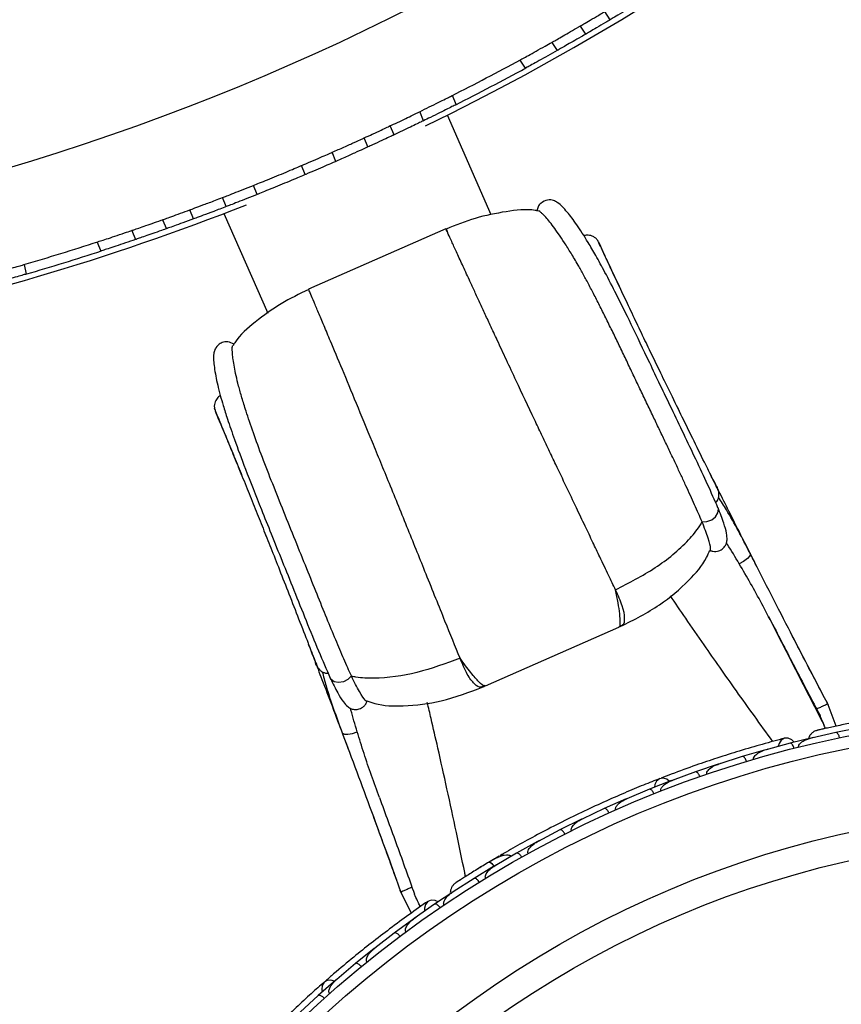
# Model space of a CAD drawing. Header units: millimetres. Extents: x 69 to 135, y 39 to 174.
# Tile 26 of 199: x 92.58 to 95.95, y 49.64 to 53.67. Entities that reach past the tile are written whole.
import ezdxf

# ---------------------------------------------------------------- set-up
doc = ezdxf.new("R2010")
doc.units = ezdxf.units.MM
doc.styles.add('SLDTEXTSTYLE0', font='TXT', dxfattribs={"width": 0.75})
doc.dimstyles.new('SLDDIMSTYLE2', dxfattribs={"dimtxt": 3.5, "dimasz": 3.302, "dimexe": 0, "dimexo": 0.0625, "dimgap": 0.875, "dimtad": 1, "dimlfac": 20, "dimrnd": 1e-09, "dimzin": 12, "dimdsep": 46, "dimtxsty": 'SLDTEXTSTYLE0', "dimsah": 1, "dimcen": 0.09, "dimadec": 0, "dimazin": 3, "dimtfac": 1, "dimtofl": 0, "dimtmove": 0, "dimatfit": 3, "dimfxl": 0, "dimfrac": 2, "dimtolj": 1, "dimtzin": 12, "dimarcsym": 0})

# ---------------------------------------------------------------- blocks, each defined once
blk = doc.blocks.new('_D_2')
at = {"color": 7, "linetype": 'Continuous', "lineweight": 18}
for p, q in [((90.3303, 84.3438), (123.2794, 84.3438)), ((122.2794, 84.3438), (122.2794, 39.3438)), ((90.3303, 39.3438), (123.2794, 39.3438))]:
    blk.add_line(p, q, dxfattribs=at)
for points in [[(122.2794, 84.3438), (121.7714, 81.0418), (122.7874, 81.0418)], [(122.2794, 39.3438), (122.7874, 42.6458), (121.7714, 42.6458)]]:
    blk.add_solid(points, dxfattribs=at)
at = {"color": 7, "linetype": 'Continuous', "lineweight": 18, "insert": (117.7677, 62.4421), "char_height": 3.5, "attachment_point": 1, "rotation": 90, "style": 'SLDTEXTSTYLE0'}
blk.add_mtext('900', dxfattribs=at)

msp = doc.modelspace()

# ---------------------------------------------------------------- linework, layer by layer
at = {"color": 7, "linetype": 'Continuous', "lineweight": 25}
for p, q in [((95.00045, 53.6735), (94.97865, 53.70707)), ((94.87715, 53.64727), (94.89897, 53.61369)), ((94.76079, 53.58064), (94.78262, 53.54702)), ((94.63023, 53.5081), (94.65203, 53.47454)), ((94.36998, 53.32628), (94.35464, 53.36346)), ((94.23616, 53.25993), (94.22087, 53.29701)), ((94.51336, 52.87424), (94.33383, 53.28244)), ((94.11526, 53.20194), (94.09998, 53.23896)), ((94.00838, 53.15241), (93.99312, 53.18941)), ((93.87724, 53.09354), (93.86198, 53.13053)), ((93.7519, 53.03932), (93.73664, 53.0763)), ((93.55555, 52.95832), (93.54029, 52.9953)), ((93.42844, 52.9084), (93.41318, 52.94539)), ((93.29393, 52.85769), (93.27866, 52.89469)), ((93.16794, 52.85449), (93.18319, 52.81751)), ((93.41845, 52.87985), (93.59798, 52.47165)), ((93.04128, 52.81044), (93.05657, 52.77339)), ((94.32741, 52.81788), (93.7652, 52.57061)), ((92.89962, 52.76313), (92.91488, 52.72613)), ((92.61039, 52.63222), (92.60214, 52.67159)), ((95.18444, 52.27401), (95.18133, 52.28042)), ((95.44174, 51.67452), (95.44129, 51.67564)), ((95.3769, 51.61686), (95.37629, 51.61831)), ((93.58422, 51.57799), (93.59218, 51.55793)), ((95.70301, 51.12375), (95.64959, 51.22845)), ((94.48951, 50.94627), (95.03505, 51.1862)), ((95.03442, 51.18761), (95.03667, 51.1875)), ((95.82933, 50.98985), (95.80926, 51.02866)), ((95.84438, 50.96105), (95.81786, 51.01215)), ((93.8548, 50.97657), (93.85428, 50.97766)), ((93.94113, 50.98539), (93.94047, 50.98682)), ((95.81708, 50.90542), (95.81709, 50.90543)), ((95.92601, 50.78112), (95.8883, 50.87952)), ((95.84551, 50.85133), (95.84556, 50.85136)), ((95.92422, 50.75534), (95.8248, 50.73278)), ((96.02078, 50.77481), (95.92421, 50.75542)), ((95.73663, 50.71145), (95.63836, 50.68479)), ((95.83272, 50.73514), (95.73662, 50.71153)), ((95.83029, 50.73403), (95.82465, 50.73277)), ((95.63555, 50.68441), (95.54112, 50.65682)), ((95.6451, 50.68662), (95.63868, 50.68489)), ((95.54113, 50.65674), (95.44468, 50.62595)), ((95.34923, 50.59382), (95.25456, 50.55895)), ((95.44191, 50.62546), (95.34921, 50.59389)), ((95.45175, 50.62821), (95.44494, 50.62606)), ((95.25183, 50.55834), (95.16085, 50.52284)), ((95.26169, 50.56158), (95.25476, 50.55905)), ((95.16087, 50.52277), (95.06799, 50.48386)), ((95.06529, 50.48313), (94.97601, 50.44372)), ((95.07496, 50.48678), (95.06811, 50.48394)), ((94.97604, 50.44365), (94.88493, 50.40072)), ((94.88226, 50.39987), (94.79469, 50.35654)), ((94.89153, 50.40383), (94.88497, 50.40076)), ((94.79472, 50.35647), (94.70533, 50.30946)), ((94.70275, 50.30852), (94.6169, 50.26126)), ((94.71147, 50.31269), (94.7053, 50.30947)), ((94.07579, 50.28738), (94.09749, 50.22817)), ((94.0853, 50.2612), (94.10855, 50.19761)), ((94.61693, 50.26119), (94.5294, 50.21013)), ((94.54477, 50.24836), (94.53741, 50.24403)), ((94.52679, 50.20903), (94.44268, 50.15778)), ((94.53485, 50.21331), (94.52931, 50.2101)), ((94.44271, 50.15771), (94.357, 50.10251)), ((94.13896, 50.11014), (94.18586, 50.01599)), ((94.36364, 50.10743), (94.28141, 50.05238)), ((94.36174, 50.10556), (94.35687, 50.10244)), ((94.28144, 50.05231), (94.19822, 49.99364)), ((94.19571, 49.99232), (94.11641, 49.93411)), ((94.20394, 49.99767), (94.19849, 49.99385)), ((94.11645, 49.93404), (94.03634, 49.87211)), ((94.03391, 49.8707), (93.9576, 49.80933)), ((94.04221, 49.87665), (94.03655, 49.8723)), ((93.95764, 49.80927), (93.88061, 49.74413)), ((93.87825, 49.74262), (93.8049, 49.67815)), ((93.88641, 49.74903), (93.88076, 49.74429)), ((93.80494, 49.67808), (93.73097, 49.60976))]:
    msp.add_line(p, q, dxfattribs=at)
at = {"color": 1, "linetype": 'Continuous', "lineweight": 25}
for p, q in [((95.27667, 52.08448), (95.27788, 52.08171)), ((93.66421, 51.37531), (93.66543, 51.37253))]:
    msp.add_line(p, q, dxfattribs=at)
at = {"color": 1, "linetype": 'Continuous', "lineweight": 25, "flags": 128}
for points in [[(95.37629, 51.61831), (95.39607, 51.61898), (95.41571, 51.62615), (95.43177, 51.63857), (95.44143, 51.65406), (95.44301, 51.66991), (95.44174, 51.67452)], [(95.57303, 51.48885), (95.57363, 51.48719), (95.57135, 51.47823), (95.56182, 51.46716), (95.54666, 51.45587), (95.52844, 51.44626)], [(93.94047, 50.98682), (93.92661, 50.97269), (93.90805, 50.96306), (93.88804, 50.95962), (93.87009, 50.96297), (93.85735, 50.97252), (93.8548, 50.97657)], [(93.90293, 50.75432), (93.90374, 50.75275), (93.91189, 50.74838), (93.92648, 50.74792), (93.94505, 50.75146), (93.96445, 50.7584)], [(94.52615, 50.20834), (94.52402, 50.21073), (94.51847, 50.21624), (94.51326, 50.22037), (94.50858, 50.22296), (94.50462, 50.2239), (94.50153, 50.22317)]]:
    msp.add_lwpolyline(points, dxfattribs=at)
at = {"color": 7, "linetype": 'Continuous', "lineweight": 25, "flags": 128}
for points in [[(95.75354, 50.71603), (95.74353, 50.72559), (95.72873, 50.73215), (95.71374, 50.73151), (95.70076, 50.72378), (95.6917, 50.7101), (95.68857, 50.69888)], [(95.2436, 50.55533), (95.23155, 50.56424), (95.21626, 50.56859), (95.2017, 50.56593), (95.18999, 50.55662), (95.18281, 50.54202), (95.18113, 50.53118)], [(94.29577, 50.0624), (94.28309, 50.06795), (94.26695, 50.06906), (94.25308, 50.06333), (94.24352, 50.05163), (94.23969, 50.03567), (94.24059, 50.02406)], [(93.87155, 49.73698), (93.85718, 49.74122), (93.84131, 49.74009), (93.82855, 49.73261), (93.82073, 49.71986), (93.81898, 49.70368), (93.8211, 49.69292)]]:
    msp.add_lwpolyline(points, dxfattribs=at)
at = {"color": 7, "linetype": 'Continuous', "lineweight": 25}
for radius in [4.575, 4.525, 4.188, 4.075]:
    msp.add_circle((96.87813, 46.2555), radius, dxfattribs=at)
for centre, radius, start, end in [((89.74517, 62.47376), 9.81066, 274.274548, 358.536033), ((89.74517, 62.47376), 10.27307, 295.974179, 336.506588), ((89.74517, 62.47376), 10.21, 296.823388, 298.598556), ((89.74517, 62.47376), 10.25, 296.806158, 298.615786), ((89.74517, 62.47376), 10.27307, 271.341767, 291.506588), ((89.74517, 62.47376), 10.21, 286.235152, 288.010321), ((89.74517, 62.47376), 10.25, 286.217922, 288.027551), ((94.55936, 50.22761), 0.02567, 70.75051, 116.23027)]:
    msp.add_arc(centre, radius, start, end, dxfattribs=at)
for points, knots in [([(95.12335, 53.74807), (95.11295, 53.74167), (95.08651, 53.72542), (95.04842, 53.70229), (95.0156, 53.68255), (95.00534, 53.67642), (95.00045, 53.6735)], [0, 0, 0, 0, 0.1821331, 0.4630256, 0.7439619, 1, 1, 1, 1]), ([(94.87715, 53.64727), (94.87853, 53.64807), (94.88129, 53.64967), (94.90277, 53.6622), (94.93431, 53.68072), (94.96205, 53.69717), (94.97715, 53.70618), (94.97865, 53.70707)], [0, 0, 0, 0, 0.2431666, 0.4863278, 0.7296432, 0.9732161, 1, 1, 1, 1]), ([(95.00045, 53.6735), (94.99393, 53.66961), (94.97387, 53.65765), (94.94322, 53.63955), (94.91534, 53.62322), (94.90095, 53.61484), (94.89952, 53.61401), (94.89897, 53.61369)], [0, 0, 0, 0, 0.1174457, 0.3609603, 0.6044637, 0.8477829, 1, 1, 1, 1]), ([(94.76079, 53.58064), (94.76189, 53.58125), (94.76408, 53.58249), (94.78117, 53.59215), (94.80632, 53.60644), (94.83765, 53.62439), (94.86368, 53.63944), (94.87784, 53.64767), (94.88113, 53.64959)], [0, 0, 0, 0, 0.188276, 0.3765455, 0.5649976, 0.7537831, 0.9427957, 1, 1, 1, 1]), ([(94.90295, 53.616), (94.89558, 53.61172), (94.87724, 53.60106), (94.84742, 53.58388), (94.81789, 53.567), (94.79566, 53.55439), (94.7842, 53.54791), (94.78306, 53.54727), (94.78262, 53.54702)], [0, 0, 0, 0, 0.1268408, 0.3157091, 0.5046785, 0.6935603, 0.8821659, 1, 1, 1, 1]), ([(94.63171, 53.50906), (94.63133, 53.50885), (94.63002, 53.50814), (94.64128, 53.51427), (94.66391, 53.52667), (94.69621, 53.54449), (94.73023, 53.56344), (94.75198, 53.57567), (94.76106, 53.58079)], [0, 0, 0, 0, 0.0796027, 0.2741179, 0.4687658, 0.6638917, 0.8595138, 1, 1, 1, 1]), ([(94.78289, 53.54718), (94.77014, 53.54), (94.74462, 53.52564), (94.7081, 53.50535), (94.6779, 53.48872), (94.65844, 53.47807), (94.65099, 53.47401), (94.6523, 53.47473), (94.65243, 53.4748)], [0, 0, 0, 0, 0.1959017, 0.3918019, 0.587695, 0.7832693, 0.9783244, 1, 1, 1, 1]), ([(94.22058, 53.29689), (94.23373, 53.30333), (94.26003, 53.3162), (94.29745, 53.33476), (94.32828, 53.35019), (94.34809, 53.36018), (94.35567, 53.36402), (94.35433, 53.36334), (94.3542, 53.36327)], [0, 0, 0, 0, 0.195906, 0.3918105, 0.587708, 0.783284, 0.9783367, 1, 1, 1, 1]), ([(94.09579, 53.23708), (94.10717, 53.24246), (94.13014, 53.25331), (94.16393, 53.26947), (94.19261, 53.28329), (94.21254, 53.29298), (94.22064, 53.29692), (94.22049, 53.29685), (94.22046, 53.29684)], [0, 0, 0, 0, 0.18567302, 0.37467222, 0.56372153, 0.75261638, 0.94119628, 1, 1, 1, 1]), ([(94.36835, 53.3256), (94.36873, 53.3258), (94.37006, 53.32647), (94.35862, 53.32069), (94.33557, 53.30909), (94.30256, 53.29262), (94.26765, 53.27537), (94.24523, 53.26442), (94.23586, 53.25985)], [0, 0, 0, 0, 0.0796076, 0.274129, 0.468782, 0.6639093, 0.859529, 1, 1, 1, 1]), ([(94.23526, 53.25955), (94.23507, 53.25946), (94.23461, 53.25924), (94.2214, 53.2528), (94.19807, 53.24151), (94.1671, 53.22663), (94.13662, 53.21212), (94.11811, 53.20339), (94.11106, 53.20006)], [0, 0, 0, 0, 0.1298756, 0.3179985, 0.5062957, 0.6949179, 0.8838151, 1, 1, 1, 1]), ([(93.99312, 53.18941), (94.00444, 53.19461), (94.03003, 53.20635), (94.06409, 53.2222), (94.08897, 53.23386), (94.10071, 53.2394), (94.09882, 53.23851), (94.09837, 53.2383)], [0, 0, 0, 0, 0.1936692, 0.4373742, 0.6810126, 0.9244234, 1, 1, 1, 1]), ([(93.86198, 53.13053), (93.87849, 53.13783), (93.9122, 53.15275), (93.9546, 53.17186), (93.98175, 53.18421), (93.99002, 53.188), (93.99312, 53.18941)], [0, 0, 0, 0, 0.2696246, 0.5505688, 0.83152, 1, 1, 1, 1]), ([(94.11364, 53.20127), (94.11359, 53.20125), (94.11346, 53.20119), (94.09639, 53.19315), (94.06675, 53.1793), (94.03482, 53.16452), (94.01444, 53.15519), (94.00838, 53.15241)], [0, 0, 0, 0, 0.1675118, 0.4104875, 0.653613, 0.8969996, 1, 1, 1, 1]), ([(93.73664, 53.0763), (93.74252, 53.0788), (93.76253, 53.08731), (93.79598, 53.10169), (93.8308, 53.11683), (93.85277, 53.12647), (93.85946, 53.12942), (93.86198, 53.13053)], [0, 0, 0, 0, 0.10326396, 0.35198502, 0.60074338, 0.84951843, 1, 1, 1, 1]), ([(94.00838, 53.15241), (94.00275, 53.14984), (93.99133, 53.14462), (93.95489, 53.1281), (93.91471, 53.11009), (93.88736, 53.09801), (93.87724, 53.09354)], [0, 0, 0, 0, 0.2733504, 0.5540547, 0.8349374, 1, 1, 1, 1]), ([(93.87724, 53.09354), (93.87267, 53.09153), (93.86344, 53.08746), (93.8339, 53.07454), (93.79624, 53.05824), (93.76712, 53.04579), (93.75244, 53.03955), (93.7519, 53.03932)], [0, 0, 0, 0, 0.2436194, 0.4925038, 0.7414494, 0.9904144, 1, 1, 1, 1]), ([(93.54029, 52.9953), (93.54785, 52.99833), (93.56297, 53.00439), (93.59712, 53.01823), (93.63511, 53.03379), (93.67367, 53.04977), (93.70809, 53.0642), (93.72765, 53.07248), (93.73544, 53.07579), (93.73664, 53.0763)], [0, 0, 0, 0, 0.1617663, 0.3235327, 0.4852962, 0.6470493, 0.8088008, 0.970562, 1, 1, 1, 1]), ([(93.7519, 53.03932), (93.7444, 53.03614), (93.72941, 53.02978), (93.69543, 53.01551), (93.65752, 52.99976), (93.6189, 52.98391), (93.58433, 52.96988), (93.56462, 52.96196), (93.55676, 52.95881), (93.55555, 52.95832)], [0, 0, 0, 0, 0.1617663, 0.3235327, 0.4852962, 0.6470494, 0.8088009, 0.9705621, 1, 1, 1, 1]), ([(93.41318, 52.94539), (93.41797, 52.94723), (93.42754, 52.95092), (93.45804, 52.96276), (93.49667, 52.97791), (93.52567, 52.98947), (93.54029, 52.9953)], [0, 0, 0, 0, 0.2489388, 0.4978757, 0.7468562, 1, 1, 1, 1]), ([(93.27866, 52.89469), (93.28468, 52.89691), (93.29671, 52.90135), (93.33491, 52.91559), (93.37587, 52.93107), (93.40332, 52.9416), (93.41318, 52.94539)], [0, 0, 0, 0, 0.2807833, 0.5615613, 0.8424678, 1, 1, 1, 1]), ([(93.55555, 52.95832), (93.54117, 52.95259), (93.51242, 52.94112), (93.47388, 52.926), (93.44303, 52.91402), (93.43333, 52.91029), (93.42844, 52.9084)], [0, 0, 0, 0, 0.2489772, 0.4979533, 0.746951, 1, 1, 1, 1]), ([(95.4413, 51.67563), (95.4279, 51.70619), (95.40173, 51.76589), (95.35223, 51.87083), (95.30223, 51.97562), (95.25299, 52.07831), (95.2061, 52.17629), (95.14987, 52.29405), (95.08845, 52.42221), (95.02793, 52.54508), (94.98008, 52.63752), (94.94184, 52.70733), (94.9022, 52.77505), (94.86218, 52.83687), (94.82887, 52.88149), (94.80289, 52.90972), (94.78971, 52.92237), (94.76925, 52.93372), (94.74512, 52.93803), (94.71909, 52.92751), (94.70405, 52.90803), (94.7014, 52.89597), (94.70011, 52.89005)], [0, 0, 0, 0, 0.0580747, 0.1134531, 0.1656837, 0.2156677, 0.2627855, 0.307573, 0.3888438, 0.4600261, 0.5208047, 0.5742062, 0.6229539, 0.7064506, 0.7910603, 0.8420875, 0.8978268, 0.9241188, 0.9496719, 0.9751537, 0.9878061, 1, 1, 1, 1]), ([(93.16934, 52.85507), (93.16891, 52.85492), (93.16674, 52.85415), (93.17818, 52.85821), (93.20307, 52.86713), (93.23862, 52.87998), (93.26599, 52.89003), (93.27866, 52.89469)], [0, 0, 0, 0, 0.0603102, 0.3034283, 0.5465934, 0.7899961, 1, 1, 1, 1]), ([(93.42844, 52.9084), (93.41087, 52.90167), (93.37574, 52.88821), (93.33205, 52.87182), (93.30508, 52.8618), (93.29687, 52.85877), (93.29393, 52.85769)], [0, 0, 0, 0, 0.280981, 0.5619613, 0.8429377, 1, 1, 1, 1]), ([(94.70761, 52.88965), (94.70292, 52.89064), (94.65934, 52.89983), (94.5703, 52.88818), (94.44758, 52.86415), (94.36783, 52.83205), (94.32825, 52.81613)], [0, 0, 0, 0, 0.0368028, 0.3418557, 0.673422, 1, 1, 1, 1]), ([(94.70407, 52.89307), (94.70235, 52.89349), (94.70028, 52.89398), (94.70058, 52.89161), (94.70063, 52.89121)], [0, 0, 0, 0, 0.8305314, 1, 1, 1, 1]), ([(95.37629, 51.61831), (95.37161, 51.62929), (95.36222, 51.65133), (95.34612, 51.6875), (95.32881, 51.72562), (95.3103, 51.76582), (95.29078, 51.80799), (95.26986, 51.85266), (95.2476, 51.89935), (95.22434, 51.94827), (95.20048, 51.99822), (95.17534, 52.05085), (95.14913, 52.10577), (95.12189, 52.16291), (95.09464, 52.22006), (95.0675, 52.27696), (95.04066, 52.33291), (95.01417, 52.38774), (94.98813, 52.4409), (94.96266, 52.49215), (94.93791, 52.54083), (94.91386, 52.58685), (94.89064, 52.62983), (94.86555, 52.67459), (94.83934, 52.71922), (94.81285, 52.76154), (94.78881, 52.79738), (94.76726, 52.82713), (94.74826, 52.85122), (94.7337, 52.86786), (94.72274, 52.87906), (94.71484, 52.88616), (94.70991, 52.8901), (94.70815, 52.89097), (94.7079, 52.8911)], [0, 0, 0, 0, 0.0232839, 0.0467475, 0.0700275, 0.0934568, 0.1173216, 0.1413213, 0.1668299, 0.1924795, 0.2185517, 0.2447627, 0.273992, 0.3034099, 0.3334106, 0.3636083, 0.3942093, 0.4250126, 0.4564296, 0.4880478, 0.5201196, 0.5523808, 0.5851896, 0.6181676, 0.6637758, 0.709741, 0.7553362, 0.8011913, 0.8477631, 0.8945486, 0.9276884, 0.9608905, 0.9942754, 1, 1, 1, 1]), ([(93.04128, 52.81044), (93.04248, 52.81085), (93.04486, 52.81166), (93.06343, 52.81801), (93.09078, 52.82744), (93.12487, 52.83933), (93.15322, 52.84934), (93.16866, 52.85483), (93.17224, 52.85611)], [0, 0, 0, 0, 0.188276, 0.3765455, 0.5649976, 0.7537831, 0.9427957, 1, 1, 1, 1]), ([(93.29393, 52.85769), (93.27924, 52.85229), (93.24985, 52.84149), (93.21391, 52.82852), (93.19093, 52.82029), (93.18154, 52.81696), (93.18359, 52.81769), (93.18379, 52.81775)], [0, 0, 0, 0, 0.2437388, 0.4874799, 0.7311392, 0.9745527, 1, 1, 1, 1]), ([(92.90125, 52.7638), (92.90083, 52.76367), (92.89942, 52.76321), (92.91161, 52.76717), (92.93613, 52.77519), (92.97116, 52.78678), (93.00809, 52.79915), (93.03171, 52.80718), (93.04158, 52.81054)], [0, 0, 0, 0, 0.0796027, 0.2741179, 0.4687658, 0.6638917, 0.8595138, 1, 1, 1, 1]), ([(93.18752, 52.81908), (93.17949, 52.81623), (93.1595, 52.80912), (93.12704, 52.79771), (93.09491, 52.78655), (93.07074, 52.77823), (93.05828, 52.77397), (93.05704, 52.77355), (93.05657, 52.77339)], [0, 0, 0, 0, 0.1268408, 0.3157091, 0.5046785, 0.6935603, 0.8821659, 1, 1, 1, 1]), ([(95.02214, 51.33916), (95.01292, 51.35853), (94.99342, 51.39948), (94.96155, 51.46627), (94.92902, 51.53444), (94.897, 51.60155), (94.84691, 51.70648), (94.79642, 51.81262), (94.7486, 51.91338), (94.71941, 51.97492), (94.6741, 52.07033), (94.6109, 52.20442), (94.55127, 52.33231), (94.5101, 52.42084), (94.48547, 52.47392), (94.46336, 52.52169), (94.44254, 52.56675), (94.41877, 52.6183), (94.39363, 52.67298), (94.36945, 52.7257), (94.35012, 52.76793), (94.33362, 52.80407), (94.32435, 52.82449), (94.33001, 52.81215), (94.33295, 52.80575)], [0, 0, 0, 0, 0.03326948, 0.0703639, 0.09738247, 0.12632433, 0.15726365, 0.22826844, 0.25245465, 0.27685088, 0.30144547, 0.36688455, 0.44123991, 0.47184342, 0.4984321, 0.52567317, 0.55362954, 0.58236267, 0.63137497, 0.68358955, 0.73919753, 0.7982749, 0.89550697, 1, 1, 1, 1]), ([(93.05686, 52.77349), (93.043, 52.76878), (93.01528, 52.75935), (92.97565, 52.74612), (92.94292, 52.73532), (92.92183, 52.72843), (92.91375, 52.72581), (92.91518, 52.72627), (92.91532, 52.72632)], [0, 0, 0, 0, 0.1959017, 0.3918019, 0.587695, 0.7832693, 0.9783244, 1, 1, 1, 1]), ([(94.95017, 52.76845), (94.94742, 52.77197), (94.94202, 52.77887), (94.92841, 52.788), (94.91113, 52.79224), (94.89774, 52.79143), (94.89264, 52.78898), (94.89224, 52.78879)], [0, 0, 0, 0, 0.1882667, 0.3687179, 0.6949476, 0.9764531, 1, 1, 1, 1]), ([(95.4432, 51.74379), (95.44426, 51.742), (95.44634, 51.73848), (95.4357, 51.76054), (95.41879, 51.79509), (95.39123, 51.85113), (95.35186, 51.93107), (95.30283, 52.03087), (95.25617, 52.12621), (95.21365, 52.21358), (95.1744, 52.29471), (95.13619, 52.37415), (95.09762, 52.45488), (95.05984, 52.53453), (95.02504, 52.60838), (94.9951, 52.6722), (94.97152, 52.72254), (94.95537, 52.75663), (94.94716, 52.77341), (94.94736, 52.77199), (94.94744, 52.77148)], [0, 0, 0, 0, 0.0392938, 0.0770998, 0.113189, 0.1476361, 0.2119867, 0.271309, 0.3258307, 0.375294, 0.4202137, 0.4667915, 0.5190458, 0.5770472, 0.6405752, 0.7096461, 0.7847096, 0.8649409, 0.9510404, 1, 1, 1, 1]), ([(95.03779, 52.58149), (95.02569, 52.60731), (94.99859, 52.66509), (94.9677, 52.73173), (94.95834, 52.75194), (94.95339, 52.7626)], [0, 0, 0, 0, 0.2761491, 0.6180474, 1, 1, 1, 1]), ([(92.45813, 52.6308), (92.47224, 52.6347), (92.50045, 52.64252), (92.54066, 52.65389), (92.57379, 52.66339), (92.5951, 52.66957), (92.60325, 52.67195), (92.60182, 52.67153), (92.60167, 52.67149)], [0, 0, 0, 0, 0.195906, 0.3918105, 0.587708, 0.783284, 0.9783367, 1, 1, 1, 1]), ([(92.60866, 52.63186), (92.60908, 52.63198), (92.61051, 52.6324), (92.5982, 52.62882), (92.5734, 52.62166), (92.53793, 52.61153), (92.50044, 52.60099), (92.4764, 52.59435), (92.46634, 52.59157)], [0, 0, 0, 0, 0.0796076, 0.274129, 0.468782, 0.6639093, 0.859529, 1, 1, 1, 1]), ([(93.76592, 52.56881), (93.72744, 52.5504), (93.64989, 52.51331), (93.54921, 52.43912), (93.48027, 52.38112), (93.45746, 52.34251), (93.45487, 52.33811)], [0, 0, 0, 0, 0.3258151, 0.6566068, 0.960947, 1, 1, 1, 1]), ([(93.76699, 52.56651), (93.76629, 52.56816), (93.76484, 52.57157), (93.76577, 52.56937), (93.76624, 52.56823)], [0, 0, 0, 0, 0.4858882, 1, 1, 1, 1]), ([(95.06551, 52.52269), (95.05796, 52.53868), (95.04214, 52.5722), (95.03577, 52.58579), (95.03243, 52.5929)], [0, 0, 0, 0, 0.4769183, 1, 1, 1, 1]), ([(93.46013, 52.34469), (93.45193, 52.34893), (93.4365, 52.35691), (93.41216, 52.35302), (93.39694, 52.34374), (93.38438, 52.32992), (93.38062, 52.32005), (93.37561, 52.30114), (93.37625, 52.27377), (93.38256, 52.22239), (93.39862, 52.15393), (93.4163, 52.0919), (93.4345, 52.03359), (93.4633, 51.94978), (93.50825, 51.82918), (93.56109, 51.69585), (93.61309, 51.56664), (93.658, 51.45521), (93.70624, 51.33506), (93.75647, 51.2101), (93.80795, 51.08326), (93.83859, 51.01343), (93.85429, 50.97764)], [0, 0, 0, 0, 0.01565892, 0.02946053, 0.04051143, 0.04888374, 0.07244277, 0.10196294, 0.16179055, 0.26271075, 0.34899779, 0.38665905, 0.43162636, 0.4908524, 0.56444097, 0.65211699, 0.70107354, 0.75382414, 0.80988487, 0.86912934, 0.93292829, 1, 1, 1, 1]), ([(93.94047, 50.98682), (93.93554, 50.99769), (93.92564, 51.01951), (93.9046, 51.06792), (93.87646, 51.13472), (93.83932, 51.22418), (93.79994, 51.32196), (93.7566, 51.42941), (93.71064, 51.54335), (93.66316, 51.66077), (93.61729, 51.7754), (93.57499, 51.8841), (93.53805, 51.98424), (93.5111, 52.06413), (93.49194, 52.12662), (93.47421, 52.19078), (93.45976, 52.25614), (93.45335, 52.30454), (93.45253, 52.33044), (93.45385, 52.33627), (93.45434, 52.33844)], [0, 0, 0, 0, 0.0232979, 0.0467755, 0.093476, 0.1413362, 0.1924896, 0.2447696, 0.3034049, 0.3635903, 0.424981, 0.4880039, 0.5523288, 0.6181134, 0.663749, 0.7097417, 0.8011835, 0.8945442, 0.9609104, 1, 1, 1, 1]), ([(93.40436, 52.13442), (93.40413, 52.13433), (93.39907, 52.13227), (93.38961, 52.12303), (93.38104, 52.10746), (93.37857, 52.09125), (93.38001, 52.08261), (93.38074, 52.0782)], [0, 0, 0, 0, 0.0131336, 0.2976412, 0.62735, 0.8097256, 1, 1, 1, 1]), ([(93.38036, 52.08226), (93.38003, 52.08267), (93.37912, 52.08377), (93.38594, 52.06638), (93.40016, 52.03144), (93.42132, 51.98004), (93.44813, 51.91484), (93.47904, 51.83928), (93.51221, 51.7576), (93.54565, 51.67461), (93.57838, 51.59276), (93.61164, 51.509), (93.6473, 51.41861), (93.68604, 51.31978), (93.72646, 51.2162), (93.75877, 51.13316), (93.78145, 51.07497), (93.79548, 51.03916), (93.80455, 51.01641), (93.80337, 51.02032), (93.80277, 51.02231)], [0, 0, 0, 0, 0.0489596, 0.1350591, 0.2152904, 0.2903539, 0.3594248, 0.4229528, 0.4809542, 0.5332085, 0.5797863, 0.624706, 0.6741693, 0.728691, 0.7880133, 0.8523639, 0.886811, 0.9229002, 0.9607062, 1, 1, 1, 1]), ([(93.38288, 52.07187), (93.3874, 52.06102), (93.39597, 52.04045), (93.424, 51.97316), (93.448, 51.9148), (93.45858, 51.88907)], [0, 0, 0, 0, 0.38448482, 0.72864978, 1, 1, 1, 1]), ([(93.45454, 51.89892), (93.45857, 51.88913), (93.46544, 51.87244), (93.48372, 51.82759), (93.49127, 51.80904)], [0, 0, 0, 0, 0.5863507, 1, 1, 1, 1]), ([(95.60127, 51.43351), (95.59163, 51.45249), (95.56751, 51.5), (95.5327, 51.56904), (95.49364, 51.64673), (95.45278, 51.72831), (95.4247, 51.78471), (95.40951, 51.81523)], [0, 0, 0, 0, 0.1396906, 0.3497788, 0.5243688, 0.7426499, 1, 1, 1, 1]), ([(95.44057, 51.75255), (95.43902, 51.75568), (95.43725, 51.75925), (95.43325, 51.7673), (95.43277, 51.76827)], [0, 0, 0, 0, 0.8790963, 1, 1, 1, 1]), ([(95.43395, 51.76408), (95.43441, 51.76362), (95.4376, 51.7604), (95.43882, 51.75641), (95.43986, 51.753)], [0, 0, 0, 0, 0.1439656, 1, 1, 1, 1]), ([(95.4322, 51.69607), (95.43374, 51.6975), (95.43767, 51.70114), (95.44195, 51.70989), (95.44533, 51.72094), (95.44621, 51.73376), (95.44408, 51.74235), (95.44299, 51.74674)], [0, 0, 0, 0, 0.1249874, 0.3201178, 0.5327941, 0.7609321, 1, 1, 1, 1]), ([(95.57302, 51.48886), (95.54124, 51.55047), (95.4993, 51.63178), (95.45479, 51.70118), (95.444, 51.718)], [0, 0, 0, 0, 0.75770666, 1, 1, 1, 1]), ([(95.40853, 51.5005), (95.4126, 51.49912), (95.42065, 51.49639), (95.43318, 51.49621), (95.4446, 51.49862), (95.45669, 51.50413), (95.46618, 51.51229), (95.47268, 51.52156), (95.47727, 51.53132), (95.47978, 51.54634), (95.47695, 51.57268), (95.46564, 51.61431), (95.45026, 51.65306), (95.44175, 51.67452)], [0, 0, 0, 0, 0.03720755, 0.07350245, 0.10770547, 0.13893754, 0.19087566, 0.21540361, 0.25125999, 0.36267414, 0.52494706, 0.73695756, 1, 1, 1, 1]), ([(95.02214, 51.33916), (95.07737, 51.36773), (95.18646, 51.42415), (95.30139, 51.51794), (95.35824, 51.58606), (95.37369, 51.61155), (95.3769, 51.61686)], [0, 0, 0, 0, 0.3990712, 0.7882654, 0.955896, 1, 1, 1, 1]), ([(95.409, 51.50194), (95.41046, 51.50279), (95.41379, 51.50473), (95.4039, 51.54682), (95.38586, 51.5936), (95.3769, 51.61686)], [0, 0, 0, 0, 0.28124371, 0.6426258, 1, 1, 1, 1]), ([(95.52844, 51.44626), (95.5126, 51.47304), (95.49532, 51.50225), (95.47754, 51.52929), (95.47606, 51.53154)], [0, 0, 0, 0, 0.9169937, 1, 1, 1, 1]), ([(95.04375, 51.19005), (95.09818, 51.21736), (95.19933, 51.26812), (95.31515, 51.36714), (95.38485, 51.44569), (95.4039, 51.49195), (95.40816, 51.50231)], [0, 0, 0, 0, 0.3716223, 0.6906097, 0.9306644, 1, 1, 1, 1]), ([(95.89343, 50.86765), (95.83834, 50.97281), (95.75573, 51.13048), (95.64988, 51.33832), (95.59871, 51.43854), (95.57304, 51.48882)], [0, 0, 0, 0, 0.4994626, 0.7488638, 1, 1, 1, 1]), ([(95.6658, 51.19703), (95.65089, 51.22569), (95.62119, 51.28278), (95.57539, 51.36609), (95.54411, 51.41951), (95.52844, 51.44626)], [0, 0, 0, 0, 0.3348541, 0.6668524, 1, 1, 1, 1]), ([(95.6658, 51.19703), (95.69765, 51.13517), (95.76205, 51.01013), (95.82699, 50.88665), (95.8598, 50.82426)], [0, 0, 0, 0, 0.4947124, 1, 1, 1, 1]), ([(95.03669, 51.18737), (95.03988, 51.18878), (95.04336, 51.19031), (95.04683, 51.19186), (95.04711, 51.19199)], [0, 0, 0, 0, 0.9189601, 1, 1, 1, 1]), ([(95.86688, 50.91811), (95.83548, 50.97809), (95.79221, 51.06077), (95.75015, 51.14255), (95.7386, 51.165)], [0, 0, 0, 0, 0.7255139, 1, 1, 1, 1]), ([(93.76403, 51.11843), (93.77203, 51.09762), (93.79026, 51.05027), (93.82256, 50.96589), (93.86395, 50.8571), (93.90014, 50.76156), (93.92295, 50.70057), (93.92809, 50.68682)], [0, 0, 0, 0, 0.1578109, 0.3591324, 0.6098691, 0.9119923, 1, 1, 1, 1]), ([(95.87731, 50.78425), (95.83571, 50.86481), (95.77776, 50.97705), (95.71946, 51.09146), (95.70301, 51.12375)], [0, 0, 0, 0, 0.7177748, 1, 1, 1, 1]), ([(93.79177, 51.04654), (93.79216, 51.04553), (93.79539, 51.03715), (93.79682, 51.03343), (93.79809, 51.03017)], [0, 0, 0, 0, 0.1209037, 1, 1, 1, 1]), ([(93.79823, 51.031), (93.79642, 51.03407), (93.79431, 51.03766), (93.79409, 51.04219), (93.79406, 51.04284)], [0, 0, 0, 0, 0.85603439, 1, 1, 1, 1]), ([(94.38556, 51.0592), (94.32718, 51.0378), (94.21187, 50.99553), (94.06507, 50.97421), (93.97644, 50.97834), (93.94722, 50.98418), (93.94113, 50.9854)], [0, 0, 0, 0, 0.3990709, 0.7882653, 0.9558965, 1, 1, 1, 1]), ([(93.80254, 51.02202), (93.8045, 51.01911), (93.80886, 51.01262), (93.81819, 51.00531), (93.82859, 51.00032), (93.83796, 50.99756), (93.84332, 50.998), (93.84542, 50.99817)], [0, 0, 0, 0, 0.1955068, 0.436367, 0.6609032, 0.8669151, 1, 1, 1, 1]), ([(93.82123, 51.00429), (93.82634, 50.98497), (93.84741, 50.90525), (93.87899, 50.81939), (93.90292, 50.75433)], [0, 0, 0, 0, 0.2422933, 1, 1, 1, 1]), ([(93.85481, 50.97656), (93.86487, 50.95579), (93.88303, 50.91826), (93.90607, 50.88179), (93.92357, 50.86191), (93.93634, 50.8536), (93.94663, 50.85039), (93.95786, 50.84892), (93.97028, 50.8504), (93.98252, 50.85558), (93.99202, 50.86237), (94.00036, 50.87173), (94.00378, 50.87951), (94.00551, 50.88344)], [0, 0, 0, 0, 0.26304244, 0.47505294, 0.63732586, 0.74874001, 0.78459639, 0.80912434, 0.86106246, 0.89229453, 0.92649755, 0.96279245, 1, 1, 1, 1]), ([(94.00413, 50.88407), (94.00252, 50.88357), (93.99884, 50.88242), (93.9745, 50.91816), (93.95221, 50.96307), (93.94113, 50.9854)], [0, 0, 0, 0, 0.2812437, 0.6426258, 1, 1, 1, 1]), ([(94.00442, 50.88493), (94.01495, 50.88107), (94.06191, 50.86385), (94.16691, 50.86214), (94.31818, 50.88057), (94.42395, 50.92083), (94.48086, 50.94249)], [0, 0, 0, 0, 0.0693356, 0.3093903, 0.6283777, 1, 1, 1, 1]), ([(94.47716, 50.94132), (94.47745, 50.94144), (94.48093, 50.94295), (94.48441, 50.94448), (94.48761, 50.94588)], [0, 0, 0, 0, 0.08103987, 1, 1, 1, 1]), ([(95.89082, 50.87118), (95.89095, 50.87127), (95.89141, 50.8716), (95.88686, 50.86973), (95.87772, 50.86579), (95.86467, 50.86), (95.85356, 50.85499), (95.84716, 50.85208), (95.84585, 50.85148), (95.84556, 50.85136)], [0, 0, 0, 0, 0.0804075, 0.2960396, 0.5117596, 0.7281223, 0.9444766, 0.9880156, 1, 1, 1, 1]), ([(93.96445, 50.7584), (93.95559, 50.78807), (93.94593, 50.82043), (93.93759, 50.85207), (93.93689, 50.8547)], [0, 0, 0, 0, 0.9170147, 1, 1, 1, 1]), ([(96.00505, 50.79735), (95.99564, 50.79552), (95.97686, 50.79187), (95.94785, 50.786), (95.92009, 50.78021), (95.895, 50.7748), (95.87379, 50.77012), (95.85796, 50.76656), (95.84784, 50.76424), (95.84663, 50.76395), (95.84604, 50.76381)], [0, 0, 0, 0, 0.1253341, 0.2502351, 0.3757048, 0.5015073, 0.6270811, 0.7524027, 0.8783335, 1, 1, 1, 1]), ([(95.88172, 50.7718), (95.87943, 50.77743), (95.87291, 50.79342), (95.86556, 50.81118), (95.86084, 50.82212), (95.86007, 50.8237), (95.8598, 50.82426)], [0, 0, 0, 0, 0.2829456, 0.8046752, 0.9313002, 1, 1, 1, 1]), ([(93.90294, 50.75429), (93.92265, 50.70139), (93.96194, 50.59594), (94.04358, 50.37746), (94.10397, 50.21002), (94.14424, 50.09834)], [0, 0, 0, 0, 0.2511362, 0.5005374, 1, 1, 1, 1]), ([(94.05532, 50.48872), (94.04427, 50.51908), (94.02226, 50.57956), (93.99181, 50.66961), (93.97358, 50.72877), (93.96445, 50.7584)], [0, 0, 0, 0, 0.33485411, 0.66685241, 1, 1, 1, 1]), ([(95.84613, 50.76384), (95.84217, 50.76241), (95.83444, 50.75962), (95.82482, 50.75224), (95.81785, 50.7436), (95.81332, 50.73617), (95.81252, 50.73147), (95.81229, 50.73012)], [0, 0, 0, 0, 0.25091, 0.490928, 0.714443, 0.9181712, 1, 1, 1, 1]), ([(95.87354, 50.77008), (95.86623, 50.76844), (95.85159, 50.76516), (95.84801, 50.76429), (95.84623, 50.76386)], [0, 0, 0, 0, 0.4997894, 1, 1, 1, 1]), ([(95.93948, 50.73318), (95.93912, 50.73471), (95.93816, 50.73876), (95.93584, 50.74488), (95.93247, 50.75079), (95.92864, 50.75474), (95.92582, 50.7557), (95.92439, 50.75554), (95.92413, 50.75549), (95.9241, 50.75548)], [0, 0, 0, 0, 0.1153787, 0.305714, 0.5012752, 0.7256734, 0.9502371, 0.9934744, 1, 1, 1, 1]), ([(95.71479, 50.73181), (95.68502, 50.7239), (95.62839, 50.70887), (95.53327, 50.681), (95.44159, 50.65211), (95.34808, 50.62039), (95.27089, 50.59272), (95.22244, 50.57383), (95.20839, 50.56835)], [0, 0, 0, 0, 0.2180556, 0.4147202, 0.5912036, 0.7489875, 0.9272426, 1, 1, 1, 1]), ([(95.753, 50.68999), (95.75257, 50.6915), (95.75144, 50.69551), (95.74886, 50.70153), (95.74526, 50.7073), (95.74127, 50.71109), (95.73842, 50.71192), (95.73699, 50.71171), (95.73674, 50.71165), (95.73671, 50.71164)], [0, 0, 0, 0, 0.1152798, 0.3056806, 0.5012898, 0.7256609, 0.9501956, 0.9934701, 1, 1, 1, 1]), ([(95.77205, 50.69479), (95.77196, 50.69519), (95.77161, 50.69666), (95.77167, 50.69979), (95.77341, 50.70484), (95.7802, 50.71367), (95.79272, 50.72185), (95.80879, 50.72888), (95.81928, 50.73198), (95.82466, 50.73325), (95.82474, 50.73327)], [0, 0, 0, 0, 0.0165279, 0.0607653, 0.1238722, 0.2334997, 0.5249132, 0.7588895, 0.9964268, 1, 1, 1, 1]), ([(95.58765, 50.64473), (95.58741, 50.6458), (95.5871, 50.64718), (95.58722, 50.65009), (95.58853, 50.65497), (95.5931, 50.66122), (95.60378, 50.67074), (95.61912, 50.67893), (95.63255, 50.68366), (95.63841, 50.6853), (95.63849, 50.68532)], [0, 0, 0, 0, 0.04399244, 0.05654248, 0.11821178, 0.24858393, 0.3779124, 0.73392078, 0.99642285, 1, 1, 1, 1]), ([(95.55845, 50.63604), (95.55839, 50.63625), (95.55756, 50.63894), (95.55557, 50.64401), (95.55205, 50.65021), (95.54801, 50.65495), (95.54427, 50.65716), (95.54206, 50.65719), (95.54121, 50.65694), (95.54118, 50.65693)], [0, 0, 0, 0, 0.0163611, 0.206885, 0.3985455, 0.5994314, 0.8309806, 0.9934816, 1, 1, 1, 1]), ([(95.36745, 50.57389), (95.36689, 50.57536), (95.36541, 50.57926), (95.3623, 50.58503), (95.35819, 50.59044), (95.35386, 50.59386), (95.35093, 50.59443), (95.34952, 50.59409), (95.34928, 50.59401), (95.34924, 50.594)], [0, 0, 0, 0, 0.1157169, 0.3058088, 0.5011944, 0.7257089, 0.9503963, 0.9934905, 1, 1, 1, 1]), ([(95.39597, 50.58376), (95.39573, 50.58457), (95.39528, 50.58611), (95.39528, 50.58924), (95.39661, 50.59439), (95.40076, 50.60056), (95.41086, 50.61044), (95.42573, 50.61926), (95.43896, 50.62458), (95.44469, 50.62646), (95.44477, 50.62649)], [0, 0, 0, 0, 0.0336188, 0.0647198, 0.1259403, 0.2511281, 0.3754616, 0.735616, 0.9964191, 1, 1, 1, 1]), ([(95.20322, 50.56657), (95.18178, 50.55814), (95.13898, 50.54132), (95.0598, 50.50839), (94.97361, 50.47051), (94.8827, 50.42831), (94.79095, 50.38314), (94.70226, 50.33709), (94.61891, 50.29154), (94.57148, 50.26419), (94.54776, 50.2505)], [0, 0, 0, 0, 0.1251424, 0.2497929, 0.374676, 0.4998622, 0.6249666, 0.7502587, 0.8750633, 1, 1, 1, 1]), ([(95.20785, 50.51471), (95.20765, 50.51525), (95.20703, 50.51696), (95.20688, 50.52033), (95.20869, 50.52743), (95.21455, 50.53502), (95.22933, 50.54809), (95.24332, 50.55521), (95.25453, 50.55945), (95.25461, 50.55948)], [0, 0, 0, 0, 0.02335, 0.0734618, 0.134698, 0.325553, 0.4727956, 0.9964114, 1, 1, 1, 1]), ([(95.17993, 50.50365), (95.17931, 50.5051), (95.17766, 50.50893), (95.1743, 50.51455), (95.16996, 50.51978), (95.16547, 50.523), (95.16252, 50.52344), (95.16113, 50.52304), (95.16088, 50.52295), (95.16085, 50.52293)], [0, 0, 0, 0, 0.1158119, 0.3058371, 0.5011744, 0.7257197, 0.95044, 0.9934949, 1, 1, 1, 1]), ([(94.05531, 50.48872), (94.07938, 50.42344), (94.12802, 50.29146), (94.17514, 50.16015), (94.19895, 50.09381)], [0, 0, 0, 0, 0.4947124, 1, 1, 1, 1]), ([(95.02327, 50.43762), (95.02314, 50.43792), (95.0227, 50.43891), (95.02213, 50.44134), (95.02229, 50.44512), (95.02445, 50.45162), (95.02962, 50.45877), (95.04336, 50.47196), (95.05691, 50.47963), (95.0679, 50.48434), (95.06798, 50.48437)], [0, 0, 0, 0, 0.0130732, 0.044023, 0.1002245, 0.1663566, 0.3297208, 0.4739231, 0.9964125, 1, 1, 1, 1]), ([(94.99588, 50.42537), (94.99579, 50.42558), (94.99462, 50.42814), (94.99198, 50.4329), (94.98767, 50.43858), (94.98303, 50.44274), (94.97902, 50.44444), (94.97682, 50.44418), (94.97601, 50.44381), (94.97598, 50.4438)], [0, 0, 0, 0, 0.0167419, 0.2070718, 0.3985504, 0.5993354, 0.8310375, 0.9934948, 1, 1, 1, 1]), ([(94.02929, 50.4146), (94.03454, 50.40041), (94.06648, 50.31413), (94.09836, 50.2258), (94.12499, 50.15201)], [0, 0, 0, 0, 0.16448855, 1, 1, 1, 1]), ([(94.84221, 50.35254), (94.84218, 50.3526), (94.8416, 50.35372), (94.84081, 50.35639), (94.84107, 50.36143), (94.84459, 50.37039), (94.85398, 50.38121), (94.8682, 50.39228), (94.87908, 50.39843), (94.88479, 50.40117), (94.88486, 50.40121)], [0, 0, 0, 0, 0.0028352, 0.050977, 0.1103366, 0.2078119, 0.4531845, 0.7216401, 0.9964148, 1, 1, 1, 1]), ([(94.8153, 50.33905), (94.8152, 50.33926), (94.81392, 50.34176), (94.81107, 50.34641), (94.80652, 50.35189), (94.80171, 50.35585), (94.79763, 50.35737), (94.79545, 50.35701), (94.79465, 50.35662), (94.79462, 50.3566)], [0, 0, 0, 0, 0.01665195, 0.20702847, 0.39855075, 0.59935968, 0.83102403, 0.99349163, 1, 1, 1, 1]), ([(94.6647, 50.25942), (94.66428, 50.26029), (94.66337, 50.2622), (94.66301, 50.26624), (94.66434, 50.27272), (94.67204, 50.28605), (94.68664, 50.2988), (94.69992, 50.3071), (94.7052, 50.30993), (94.70527, 50.30997)], [0, 0, 0, 0, 0.03885738, 0.08481202, 0.16293798, 0.31269578, 0.73690509, 0.9964149, 1, 1, 1, 1]), ([(94.59572, 50.24863), (94.59376, 50.24965), (94.58732, 50.253), (94.56912, 50.25403), (94.53981, 50.24575), (94.51454, 50.23085), (94.50149, 50.22315)], [0, 0, 0, 0, 0.0722062, 0.2380923, 0.6065513, 1, 1, 1, 1]), ([(94.53743, 50.24401), (94.53744, 50.24402), (94.53762, 50.24433), (94.53422, 50.24228), (94.5266, 50.23802), (94.51464, 50.23098), (94.50518, 50.22531), (94.50239, 50.22364)], [0, 0, 0, 0, 0.0063417, 0.1391324, 0.4541713, 0.8392735, 1, 1, 1, 1]), ([(94.63821, 50.24466), (94.6374, 50.24601), (94.63527, 50.24959), (94.63121, 50.25473), (94.62622, 50.25935), (94.62136, 50.26196), (94.61838, 50.26202), (94.61706, 50.26144), (94.61683, 50.26132), (94.6168, 50.2613)], [0, 0, 0, 0, 0.11561, 0.3057804, 0.5012224, 0.7256982, 0.9503445, 0.9934853, 1, 1, 1, 1]), ([(94.5043, 50.22483), (94.49609, 50.2199), (94.47969, 50.21005), (94.45443, 50.1946), (94.43033, 50.17967), (94.40859, 50.166), (94.39027, 50.15435), (94.37661, 50.14559), (94.36789, 50.13995), (94.36686, 50.13926), (94.36635, 50.13893)], [0, 0, 0, 0, 0.1253341, 0.2502351, 0.3757048, 0.5015073, 0.6270811, 0.7524027, 0.8783335, 1, 1, 1, 1]), ([(94.47796, 50.20895), (94.4765, 50.20807), (94.47015, 50.20422), (94.46402, 50.20046), (94.4593, 50.19757)], [0, 0, 0, 0, 0.2287199, 1, 1, 1, 1]), ([(94.49076, 50.1582), (94.49042, 50.1588), (94.48954, 50.16036), (94.4888, 50.16384), (94.48933, 50.16971), (94.49458, 50.18164), (94.50815, 50.19628), (94.5217, 50.20611), (94.52916, 50.21054), (94.52923, 50.21058)], [0, 0, 0, 0, 0.0273886, 0.0721385, 0.1418849, 0.2690946, 0.6203421, 0.9964192, 1, 1, 1, 1]), ([(94.52538, 50.20695), (94.52506, 50.20738), (94.52158, 50.21205), (94.51502, 50.21822), (94.50706, 50.22377), (94.50309, 50.22405), (94.50163, 50.22323), (94.50153, 50.22317)], [0, 0, 0, 0, 0.0316493, 0.3464731, 0.6613851, 0.9762941, 1, 1, 1, 1]), ([(94.39005, 50.15423), (94.38374, 50.15019), (94.3711, 50.14209), (94.36804, 50.14006), (94.36651, 50.13904)], [0, 0, 0, 0, 0.4997894, 1, 1, 1, 1]), ([(94.46464, 50.14211), (94.46377, 50.14342), (94.46149, 50.1469), (94.45721, 50.15186), (94.45203, 50.15626), (94.44707, 50.15866), (94.4441, 50.15859), (94.4428, 50.15796), (94.44258, 50.15782), (94.44255, 50.15781)], [0, 0, 0, 0, 0.11537866, 0.30571398, 0.50127523, 0.72567344, 0.9502371, 0.99347441, 1, 1, 1, 1]), ([(94.14341, 50.10265), (94.14325, 50.10261), (94.14269, 50.1025), (94.14714, 50.10459), (94.15623, 50.10866), (94.16932, 50.11436), (94.18052, 50.11917), (94.18699, 50.12192), (94.18832, 50.12248), (94.1886, 50.12261)], [0, 0, 0, 0, 0.0812849, 0.2967112, 0.5122254, 0.7283817, 0.9445295, 0.9880271, 1, 1, 1, 1]), ([(94.36642, 50.13898), (94.3632, 50.13629), (94.35689, 50.13103), (94.35036, 50.1208), (94.34677, 50.1103), (94.34506, 50.10177), (94.34591, 50.09707), (94.34616, 50.09573)], [0, 0, 0, 0, 0.25091, 0.490928, 0.714443, 0.9181712, 1, 1, 1, 1]), ([(94.22286, 50.04206), (94.22024, 50.04759), (94.21285, 50.06325), (94.2047, 50.08072), (94.19983, 50.09159), (94.19918, 50.09323), (94.19895, 50.0938)], [0, 0, 0, 0, 0.2846036, 0.8051268, 0.9314591, 1, 1, 1, 1]), ([(94.32044, 50.04877), (94.32021, 50.04911), (94.31938, 50.05037), (94.31837, 50.05333), (94.31827, 50.05868), (94.32163, 50.0693), (94.3306, 50.08126), (94.3433, 50.09336), (94.35209, 50.09987), (94.35671, 50.1029), (94.35678, 50.10295)], [0, 0, 0, 0, 0.01652787, 0.06076532, 0.12387224, 0.23349968, 0.5249132, 0.75888947, 0.99642682, 1, 1, 1, 1]), ([(94.25396, 50.06397), (94.22869, 50.04636), (94.18062, 50.01286), (94.10077, 49.95415), (94.02449, 49.89564), (93.94748, 49.83385), (93.88441, 49.78145), (93.84534, 49.74712), (93.83401, 49.73717)], [0, 0, 0, 0, 0.21805555, 0.41472016, 0.59120361, 0.74898753, 0.9272426, 1, 1, 1, 1]), ([(94.30416, 50.03774), (94.30325, 50.03902), (94.30082, 50.0424), (94.29634, 50.04717), (94.29098, 50.05136), (94.28593, 50.05355), (94.28296, 50.05336), (94.2817, 50.05268), (94.28148, 50.05253), (94.28145, 50.05251)], [0, 0, 0, 0, 0.1152798, 0.3056806, 0.5012898, 0.7256609, 0.9501956, 0.9934701, 1, 1, 1, 1]), ([(94.16427, 49.93866), (94.16368, 49.93958), (94.16291, 49.94077), (94.16203, 49.94355), (94.1616, 49.94858), (94.16375, 49.95602), (94.17053, 49.96861), (94.18214, 49.98156), (94.19315, 49.99059), (94.1981, 49.99414), (94.19816, 49.99419)], [0, 0, 0, 0, 0.0439924, 0.0565425, 0.1182118, 0.2485839, 0.3779124, 0.7339208, 0.9964229, 1, 1, 1, 1]), ([(94.13981, 49.9205), (94.13967, 49.92068), (94.13798, 49.92292), (94.13438, 49.92701), (94.12895, 49.93163), (94.12353, 49.9347), (94.11926, 49.9355), (94.11717, 49.93478), (94.11646, 49.93425), (94.11643, 49.93423)], [0, 0, 0, 0, 0.01636109, 0.20688497, 0.39854552, 0.59943138, 0.8309806, 0.99348164, 1, 1, 1, 1]), ([(94.005, 49.81581), (94.00451, 49.81648), (94.00355, 49.81778), (94.00248, 49.82072), (94.00197, 49.82601), (94.00376, 49.83323), (94.00987, 49.84597), (94.02083, 49.85935), (94.03144, 49.86887), (94.03618, 49.87259), (94.03625, 49.87264)], [0, 0, 0, 0, 0.0336188, 0.0647198, 0.1259403, 0.2511281, 0.3754616, 0.735616, 0.9964191, 1, 1, 1, 1]), ([(93.98158, 49.79678), (93.98055, 49.79797), (93.97783, 49.80112), (93.97293, 49.80548), (93.96722, 49.80916), (93.96198, 49.81089), (93.95903, 49.81043), (93.95783, 49.80963), (93.95762, 49.80947), (93.9576, 49.80944)], [0, 0, 0, 0, 0.1157169, 0.3058088, 0.5011944, 0.7257089, 0.9503963, 0.9934905, 1, 1, 1, 1]), ([(93.85185, 49.68657), (93.85148, 49.68702), (93.85031, 49.68841), (93.84901, 49.69153), (93.84829, 49.69882), (93.8512, 49.70796), (93.86062, 49.72529), (93.87132, 49.73677), (93.88041, 49.74458), (93.88047, 49.74464)], [0, 0, 0, 0, 0.02335, 0.0734618, 0.134698, 0.325553, 0.4727956, 0.9964114, 1, 1, 1, 1]), ([(93.82976, 49.73373), (93.81249, 49.71848), (93.77802, 49.68803), (93.71489, 49.63), (93.64685, 49.56493), (93.57586, 49.49418), (93.50509, 49.42036), (93.4375, 49.34675), (93.37475, 49.27544), (93.33954, 49.23351), (93.32193, 49.21254)], [0, 0, 0, 0, 0.1251424, 0.2497929, 0.374676, 0.4998622, 0.6249666, 0.7502587, 0.8750633, 1, 1, 1, 1]), ([(93.82939, 49.66664), (93.82831, 49.66779), (93.82546, 49.67082), (93.82037, 49.67496), (93.8145, 49.67838), (93.80919, 49.67988), (93.80626, 49.67928), (93.80509, 49.67843), (93.80489, 49.67826), (93.80487, 49.67823)], [0, 0, 0, 0, 0.1158119, 0.3058371, 0.5011744, 0.7257197, 0.95044, 0.9934949, 1, 1, 1, 1])]:
    msp.add_open_spline(points, degree=3, knots=knots, dxfattribs=at)
at = {"color": 1, "linetype": 'Continuous', "lineweight": 25}
for points, knots in [([(94.38556, 51.05919), (94.36593, 51.10763), (94.3256, 51.20712), (94.26186, 51.3655), (94.2103, 51.49376), (94.15995, 51.61806), (94.10933, 51.74242), (94.06071, 51.86134), (94.01466, 51.97346), (93.95977, 52.1064), (93.90148, 52.24668), (93.86399, 52.33636), (93.84107, 52.39096), (93.82831, 52.42132), (93.81652, 52.44934), (93.80194, 52.48394), (93.78679, 52.51982), (93.77178, 52.55528), (93.76875, 52.56239), (93.76699, 52.56651)], [0, 0, 0, 0, 0.0868651, 0.178385, 0.2185189, 0.2592955, 0.3423968, 0.3812537, 0.4202814, 0.498938, 0.5791663, 0.6618977, 0.6893528, 0.717683, 0.7469253, 0.7771106, 0.8403769, 0.90759, 1, 1, 1, 1]), ([(95.03667, 51.1875), (95.03672, 51.1875), (95.0407, 51.18727), (95.04207, 51.20397), (95.04031, 51.23777), (95.03325, 51.28384), (95.02576, 51.32116), (95.02212, 51.3393)], [0, 0, 0, 0, 0.003847, 0.2798784, 0.5413499, 0.7771674, 1, 1, 1, 1]), ([(95.04241, 51.19278), (95.04559, 51.19337), (95.05779, 51.19563), (95.06151, 51.22243), (95.0537, 51.27038), (95.03267, 51.31622), (95.02215, 51.33917)], [0, 0, 0, 0, 0.1048489, 0.4020204, 0.7006344, 1, 1, 1, 1]), ([(95.66591, 50.71856), (95.64078, 50.75329), (95.59098, 50.82211), (95.51841, 50.92375), (95.44974, 51.02084), (95.38035, 51.12017), (95.31274, 51.21803), (95.26737, 51.2847), (95.24654, 51.31532)], [0, 0, 0, 0, 0.17519637, 0.34718726, 0.5090169, 0.66082428, 0.84426062, 1, 1, 1, 1]), ([(94.4882, 50.94925), (94.48714, 50.94788), (94.48338, 50.943), (94.4638, 50.96007), (94.4312, 50.99699), (94.40088, 51.03839), (94.38554, 51.05933)], [0, 0, 0, 0, 0.1139368, 0.4047821, 0.6988887, 1, 1, 1, 1]), ([(94.47975, 50.94532), (94.47717, 50.94337), (94.46726, 50.93591), (94.44499, 50.95128), (94.41493, 50.98944), (94.39535, 51.03592), (94.38555, 51.05919)], [0, 0, 0, 0, 0.1048489, 0.4020204, 0.7006344, 1, 1, 1, 1]), ([(94.40785, 50.1653), (94.40674, 50.17082), (94.39471, 50.23063), (94.3696, 50.35085), (94.333, 50.52135), (94.29814, 50.677), (94.27114, 50.79469), (94.25664, 50.85586), (94.25147, 50.87768)], [0, 0, 0, 0, 0.0230955, 0.2504643, 0.4997218, 0.7343835, 0.9052227, 1, 1, 1, 1])]:
    msp.add_open_spline(points, degree=3, knots=knots, dxfattribs=at)

# ---------------------------------------------------------------- dimensions: what is measured, and where the dimension line sits
at = {"color": 7, "linetype": 'Continuous', "lineweight": 18}
dim = msp.add_linear_dim(base=(122.27939, 39.34382), p1=(89.33028, 84.34382), p2=(89.33028, 39.34382), angle=90, dimstyle='SLDDIMSTYLE2', dxfattribs=at)
dim.commit()
dim.dimension.update_dxf_attribs({"geometry": '_D_2', "text_midpoint": (122.27939, 66.32124), "dimtype": 160})

doc.saveas('drawing.dxf')
